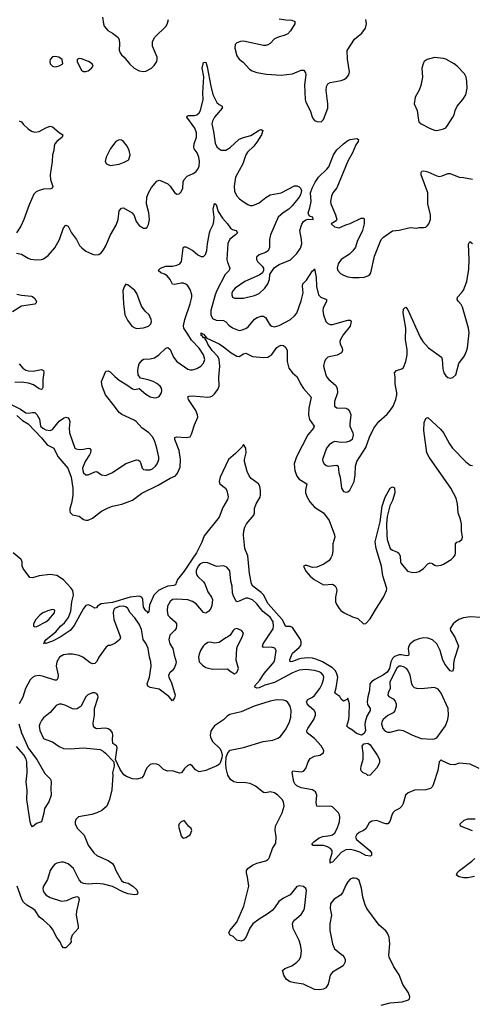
# Model space of a CAD drawing. Header units: inches. Extents: x 1449094 to 1618372, y 389908 to 534307.
# Tile 201 of 256: x 1562615 to 1566689, y 398687 to 407547. Entities that reach past the tile are written whole.
import ezdxf

# ---------------------------------------------------------------- set-up
doc = ezdxf.new("R2010")
doc.units = ezdxf.units.IN
doc.header["$MEASUREMENT"] = 0
doc.layers.add('B5369', color=7, linetype='Continuous')
doc.layers.add('B5460', color=7, linetype='Continuous')

msp = doc.modelspace()

# ---------------------------------------------------------------- linework, layer by layer
at = {"layer": 'B5369', "color": 5}
for points, elevation in [([(1563369.5, 400000), (1563410, 399982), (1563450, 399954.9), (1563466.4, 399930), (1563479.3, 399890), (1563530, 399802), (1563550, 399786), (1563590, 399775.8), (1563634.8, 399750), (1563670, 399716), (1563678.8, 399690), (1563676.3, 399683.7), (1563670, 399675.3), (1563647.1, 399672.9), (1563590, 399681.6), (1563550, 399696.9), (1563450, 399746.9), (1563368.2, 399768.2), (1563310, 399773.3), (1563230, 399767), (1563190, 399774), (1563170, 399784.5), (1563150, 399806.6), (1563100.5, 399910), (1563051.3, 399950), (1563010, 399967.1), (1562990, 399967.1), (1562950, 399957.4), (1562932.5, 399947.5), (1562912.5, 399927.5), (1562890.4, 399890), (1562865.5, 399810), (1562830, 399749), (1562823.7, 399730), (1562825.7, 399710), (1562835.3, 399690), (1562854.4, 399670), (1562890, 399649), (1562990, 399614.9), (1563038.3, 399621.7), (1563090, 399645.5), (1563130, 399657.3), (1563144.7, 399650), (1563150.6, 399630.6), (1563125.2, 399525.2), (1563124.9, 399490), (1563142.8, 399390), (1563140.7, 399370), (1563086, 399310), (1563074.6, 399274.6), (1563077.3, 399250), (1563066, 399230), (1563030, 399196), (1563010, 399194), (1562994.5, 399214.5), (1562980.9, 399250), (1562950, 399287), (1562910, 399363.6), (1562890.5, 399390.5), (1562830, 399445.1), (1562793.3, 399470), (1562754.3, 399530), (1562730, 399549.7), (1562678.9, 399578.9), (1562650, 399607.6), (1562634.5, 399634.5), (1562593.1, 399750)], 560), ([(1565870, 398679.1), (1565950, 398700.4), (1566058, 398710), (1566113.6, 398726.4), (1566122.7, 398737.3), (1566125.6, 398754.4), (1566115.1, 398790), (1566064.8, 398864.8), (1566031, 398951), (1565983.7, 399023.7), (1565942, 399110), (1565938, 399130), (1565947.3, 399230), (1565939.5, 399290), (1565927, 399327), (1565910, 399349), (1565850, 399399), (1565739.1, 399550), (1565723.6, 399583.6), (1565703.5, 399650), (1565691, 399731), (1565670, 399801.2), (1565650, 399818), (1565630, 399823.7), (1565610, 399822), (1565590, 399812.3), (1565568, 399790), (1565550, 399759), (1565521.6, 399690), (1565502, 399670), (1565445.3, 399634.7), (1565426.2, 399613.8), (1565413.4, 399590), (1565410.3, 399550), (1565422.3, 399490), (1565407.2, 399410), (1565405.3, 399350), (1565432, 399232), (1565450, 399186.8), (1565521, 399130), (1565536, 399110), (1565544.7, 399090), (1565544.7, 399070), (1565526.4, 399033.6), (1565430, 398975.3), (1565410.7, 398949.3), (1565392.8, 398867.2), (1565370, 398835.3), (1565350, 398824), (1565310, 398817.2), (1565270, 398821.2), (1565170, 398869.2), (1565090, 398879.3), (1565050, 398889.3), (1565017.2, 398910), (1564994, 398950), (1564983.1, 398983.1), (1564982, 398990), (1565002, 399010), (1565066, 399034), (1565110, 399065.5), (1565131.9, 399088.1), (1565145.9, 399114.1), (1565152.6, 399170), (1565142.5, 399222.5), (1565130, 399261.2), (1565077, 399370), (1565071.8, 399410), (1565078, 399430), (1565092.7, 399447.3), (1565150, 399495.5), (1565170, 399527.3), (1565177.4, 399550), (1565196.3, 399710), (1565189.6, 399729.6), (1565170, 399746.6), (1565130, 399753.6), (1565110, 399746.6), (1565048.9, 399671.1), (1564990, 399641.6), (1564947.9, 399612.1), (1564910, 399555.1), (1564887.8, 399532.2), (1564842.5, 399497.5), (1564770, 399453.6), (1564713, 399410), (1564686.6, 399373.4), (1564650, 399288.7), (1564630, 399264), (1564610, 399254), (1564570, 399264), (1564536.2, 399296.2), (1564509, 399310), (1564497.2, 399330), (1564506, 399350), (1564570, 399426.8), (1564632.8, 399570), (1564677, 399750), (1564666.6, 399830), (1564655.1, 399870), (1564656, 399890), (1564669.7, 399910.3), (1564710, 399940.5), (1564750, 399957.1), (1564830, 399979.1), (1564850, 399990.8), (1564856.6, 400000)], 560), ([(1565460.2, 400000), (1565430, 399966), (1565416.1, 399963.9), (1565410, 399957.2), (1565409.8, 399989.8), (1565412.9, 400000)], 540), ([(1566710, 399835.8), (1566650, 399826.3), (1566613.5, 399826.5), (1566570, 399834.5), (1566546, 399850), (1566552.3, 399870), (1566572.3, 399890), (1566684.9, 399975.1), (1566712.6, 400000)], 540)]:
    msp.add_lwpolyline(points, dxfattribs=dict(at, elevation=elevation))
at = {"layer": 'B5460', "color": 5}
for points, elevation in [([(1563361.8, 407570), (1563369.1, 407510), (1563376, 407490), (1563408.4, 407448.4), (1563450, 407426.4), (1563498.8, 407390), (1563510.8, 407370), (1563514.8, 407330), (1563511.1, 407271.1), (1563518, 407250), (1563531.3, 407230), (1563556, 407210), (1563606.2, 407146.2), (1563646, 407110), (1563690, 407087.3), (1563730, 407080.7), (1563750, 407082.8), (1563802, 407110), (1563825.6, 407134.4), (1563849, 407170), (1563854, 407190), (1563852.7, 407210), (1563811.5, 407310), (1563809.6, 407350), (1563831.2, 407388.8), (1563932.6, 407487.4), (1563944.9, 407515.1), (1563953.3, 407550)], 580), ([(1564950, 407554.9), (1565010, 407544.9), (1565064, 407544), (1565090.6, 407530.6), (1565090.7, 407510), (1565053, 407447), (1565030, 407420.9), (1564995.8, 407404.2), (1564950, 407394), (1564910, 407374), (1564868.6, 407331.4), (1564850, 407319.5), (1564830, 407314), (1564810, 407315.1), (1564630, 407352.2), (1564602, 407350), (1564570, 407339.3), (1564555.9, 407324.1), (1564550.6, 407290), (1564570, 407222), (1564590, 407191.3), (1564626, 407166), (1564682.8, 407102.8), (1564706.9, 407086.9), (1564750.4, 407070.4), (1564836.7, 407056.7), (1564970, 407047), (1565070, 407058.7), (1565150, 407093), (1565172.3, 407092.3), (1565187.7, 407070), (1565190.4, 407050), (1565179.2, 406960.8), (1565183.1, 406830), (1565190, 406806), (1565230.6, 406730), (1565250, 406664.7), (1565270, 406641), (1565290.7, 406630.7), (1565330, 406628), (1565349.3, 406650), (1565387.6, 406750), (1565389.6, 406790), (1565374, 406910), (1565375.1, 406944.9), (1565381.2, 406958.8), (1565389.6, 406970.4), (1565410, 406980.5), (1565510, 406999.1), (1565532, 407008), (1565557.6, 407022.4), (1565577, 407050), (1565582.5, 407077.5), (1565567, 407193), (1565564, 407270), (1565630, 407371), (1565693.8, 407426.2), (1565729, 407470), (1565736, 407510), (1565729.3, 407550)], 580), ([(1562586.6, 405446.6), (1562630, 405437.1), (1562690, 405401.6), (1562713.5, 405393.5), (1562770, 405384.9), (1562810, 405388.5), (1562830, 405395.5), (1562870, 405425.5), (1562930, 405493.4), (1562974.3, 405570), (1563010, 405674.8), (1563030, 405697.3), (1563050.4, 405690.4), (1563082.4, 405630), (1563125.3, 405570), (1563154.7, 405514.7), (1563173.7, 405493.7), (1563210, 405464.9), (1563270, 405436.3), (1563290, 405430.7), (1563326, 405434), (1563349.5, 405450.5), (1563370, 405476), (1563390, 405511), (1563433.6, 405610), (1563482.5, 405697.5), (1563501.1, 405750), (1563511.8, 405828.2), (1563530, 405850.6), (1563550, 405854), (1563627.3, 405810), (1563644.7, 405784.7), (1563663.8, 405730), (1563690, 405694), (1563730, 405671), (1563750, 405671), (1563761.2, 405678.8), (1563774.8, 405705.2), (1563783.7, 405750), (1563778.4, 405810), (1563756.9, 405890), (1563759.7, 405950), (1563775.1, 405990), (1563802.9, 406037.1), (1563850, 406093.4), (1563870, 406102), (1563890, 406097.1), (1563948.8, 406068.8), (1563970.7, 406050), (1564010, 405991), (1564030, 405976), (1564050, 405981), (1564070, 405998), (1564082.7, 406030), (1564087.3, 406087.3), (1564094.7, 406110), (1564122.6, 406137.4), (1564177.7, 406162.3), (1564201.6, 406178.4), (1564219.2, 406200.8), (1564230.6, 406229.4), (1564232.9, 406270), (1564228.8, 406310), (1564212.9, 406350), (1564185.7, 406385.7), (1564182.7, 406402.7), (1564185.3, 406430), (1564205.8, 406490), (1564207.9, 406530), (1564191.7, 406571.7), (1564118.4, 406670), (1564121.3, 406678.7), (1564134, 406686), (1564190, 406685.2), (1564210, 406691.4), (1564229.9, 406710.1), (1564241.2, 406730), (1564266.9, 406830), (1564263.8, 406890), (1564271.4, 407031.4), (1564258.9, 407110), (1564270, 407162), (1564290, 407164.7), (1564303.9, 407123.9), (1564335.2, 406950), (1564353.8, 406873.8), (1564390, 406800.4), (1564410, 406783.7), (1564436.3, 406770), (1564437, 406750), (1564370, 406669.7), (1564350, 406633.6), (1564345.1, 406610), (1564360.3, 406540.3), (1564375.1, 406435.1), (1564390, 406402.4), (1564410, 406383.7), (1564430, 406373.7), (1564470, 406374.3), (1564510, 406395.3), (1564590, 406471.3), (1564630, 406488), (1564695.9, 406504.1), (1564770, 406554), (1564790, 406558), (1564802.8, 406550), (1564790.3, 406510), (1564750, 406444.7), (1564722.8, 406410), (1564665, 406355), (1564650, 406331.6), (1564624.7, 406250), (1564558, 406130), (1564546.7, 406050), (1564550, 406004.7), (1564566, 405966), (1564594.9, 405934.9), (1564627.3, 405910), (1564670, 405884.4), (1564690, 405876.4), (1564710, 405875.8), (1564730, 405879.5), (1564770, 405898), (1564831.7, 405948.3), (1564869.8, 405970.2), (1564970, 405990.3), (1565090, 406050.4), (1565110.5, 406050.5), (1565130, 406042.8), (1565142.8, 406030), (1565150.8, 406010), (1565142, 405970), (1565130.6, 405950), (1565066.6, 405873.4), (1565037.8, 405842.2), (1564986, 405810), (1564941.3, 405770), (1564874, 405610), (1564863.7, 405570), (1564863.1, 405496.9), (1564851.9, 405468.1), (1564828.7, 405451.3), (1564770, 405432), (1564747.7, 405410), (1564747.7, 405390), (1564756.3, 405370), (1564797.3, 405330), (1564810.7, 405310), (1564810.7, 405290), (1564802, 405270), (1564771.5, 405248.5), (1564642.4, 405190), (1564555.5, 405130), (1564536.4, 405110), (1564525.7, 405090), (1564523.1, 405070), (1564530.4, 405050.4), (1564550, 405040.4), (1564630, 405042.6), (1564730, 405063.6), (1564770, 405083.7), (1564822, 405130), (1564849.5, 405170), (1564862.9, 405210), (1564867.3, 405252.7), (1564875.1, 405270), (1564910, 405316), (1564950, 405343), (1565053.9, 405386.1), (1565110, 405443.8), (1565141.3, 405490), (1565153.3, 405530), (1565151.6, 405570), (1565136.3, 405650), (1565154, 405706), (1565168.3, 405731.7), (1565190, 405746), (1565211.1, 405751.1), (1565258, 405750), (1565254, 405770), (1565230, 405775.1), (1565222, 405782), (1565211.5, 405810), (1565227.2, 405852.8), (1565238.7, 405910), (1565233.6, 405990), (1565246.6, 406030), (1565275.2, 406084.8), (1565305.6, 406130), (1565379.5, 406200.5), (1565396.6, 406223.4), (1565440.4, 406330), (1565470, 406375.3), (1565530, 406430.4), (1565570, 406458.4), (1565590, 406468), (1565650, 406478.8), (1565664.7, 406470), (1565660.7, 406450), (1565640.6, 406419.4), (1565610.3, 406350), (1565567.3, 406272.7), (1565470, 406034), (1565432.2, 405987.8), (1565420.3, 405959.7), (1565412.2, 405910), (1565415.3, 405890), (1565457.4, 405790), (1565468.2, 405750), (1565463, 405737), (1565418, 405710), (1565450, 405683.8), (1565490, 405673.4), (1565550, 405700.4), (1565590, 405712.4), (1565690, 405760.5), (1565710, 405761), (1565715.5, 405755.5), (1565715.3, 405710), (1565700.3, 405650), (1565653.4, 405550), (1565638.9, 405501.1), (1565613.5, 405466.5), (1565583, 405437), (1565510, 405389.6), (1565481.1, 405350), (1565472.2, 405310), (1565478.4, 405290), (1565503.2, 405263.2), (1565528.3, 405248.3), (1565570, 405233.1), (1565610, 405226), (1565670, 405225.7), (1565715.3, 405230), (1565750, 405243.1), (1565765.6, 405254.4), (1565776.9, 405270), (1565810, 405418), (1565869.7, 405570.3), (1565890, 405590.8), (1565970, 405647.3), (1566030, 405654), (1566130, 405676.3), (1566190, 405671), (1566210, 405676), (1566250, 405676), (1566270, 405681), (1566286.3, 405693.7), (1566297.2, 405710), (1566312, 405750), (1566312, 405790), (1566289.7, 405890), (1566289.8, 405990), (1566229.7, 406150), (1566227.7, 406172.3), (1566236, 406184), (1566252.5, 406187.5), (1566290, 406178.4), (1566370, 406141.6), (1566390, 406137.1), (1566418.3, 406141.7), (1566470, 406162), (1566490, 406162), (1566570, 406130.5), (1566610, 406128), (1566690, 406113)], 560), ([(1562610, 406636.3), (1562630, 406627.3), (1562645.5, 406605.5), (1562690, 406564.2), (1562722.9, 406542.9), (1562750, 406533.8), (1562790, 406542.2), (1562850, 406573.8), (1562888, 406588), (1562910, 406581.6), (1562970, 406530.6), (1563004.7, 406510), (1562996, 406490), (1562948.2, 406450), (1562932.7, 406430), (1562924.9, 406410), (1562921.6, 406370), (1562910.5, 406330), (1562908.5, 406270), (1562888.8, 406150), (1562893.4, 406110), (1562913.8, 406046.2), (1562908.2, 406031.8), (1562894.4, 406025.6), (1562830, 406021.7), (1562789.1, 406010.9), (1562763.2, 405996.8), (1562743.2, 405976.8), (1562699.1, 405880.9), (1562653.4, 405750), (1562624.6, 405690), (1562587.6, 405630)], 560), ([(1562525.6, 404090), (1562621.3, 404041.3), (1562670, 404010.8), (1562690, 404006.1), (1562730, 404013.2), (1562752.1, 404012.1), (1562770, 403993.4), (1562792.6, 403952.6), (1562803.3, 403890), (1562822.9, 403870), (1562850, 403856.8), (1562890, 403851), (1562910, 403860.2), (1562970, 403933.7), (1563010, 403961.2), (1563030, 403969.1), (1563050, 403964.2), (1563060.8, 403950), (1563065.4, 403930), (1563059.7, 403870), (1563063.2, 403830), (1563112.9, 403692.9), (1563124.3, 403684.3), (1563150, 403678.2), (1563190, 403681.5), (1563232.4, 403692.4), (1563247.3, 403687.3), (1563254, 403674), (1563252.2, 403650), (1563244.2, 403630), (1563203.8, 403570), (1563181.7, 403510), (1563182.6, 403490), (1563190, 403470.8), (1563210, 403452.7), (1563230, 403450.4), (1563290, 403478.9), (1563310, 403481.3), (1563350, 403450.4), (1563390, 403445.7), (1563450, 403471.8), (1563570, 403554.6), (1563665.5, 403585.5), (1563683.4, 403583.4), (1563695.6, 403575.6), (1563703.8, 403563.8), (1563718.8, 403510), (1563730, 403500.7), (1563750, 403495.5), (1563790, 403497.6), (1563810, 403506), (1563838, 403530), (1563852.2, 403550), (1563866.6, 403590), (1563868, 403610), (1563849.7, 403690), (1563831, 403750), (1563812.4, 403790), (1563778.9, 403830), (1563713.2, 403873.2), (1563663, 403930), (1563644.6, 403944.6), (1563533.8, 403993.8), (1563510, 404011.3), (1563468.6, 404070), (1563387.6, 404170), (1563357.4, 404250), (1563351.5, 404290), (1563390, 404382.8), (1563410, 404388), (1563430, 404377.1), (1563470, 404335.5), (1563510, 404303), (1563580.9, 404260.9), (1563630, 404224.9), (1563650, 404219.1), (1563690, 404227.7), (1563750, 404178.4), (1563790, 404152.7), (1563830, 404144.4), (1563850, 404146), (1563870, 404157.3), (1563891.5, 404190), (1563894.7, 404210), (1563891.3, 404230), (1563878.4, 404250), (1563850, 404274), (1563816, 404290), (1563770, 404306.3), (1563702.5, 404322.5), (1563681.3, 404350), (1563678, 404390), (1563684.2, 404430), (1563691.2, 404450), (1563716.1, 404483.9), (1563730, 404493.4), (1563790, 404494), (1563830, 404505.3), (1563867.8, 404532.2), (1563930, 404591.8), (1563950, 404595.8), (1563970, 404579.1), (1564000.3, 404510), (1564030, 404470.4), (1564130, 404402.6), (1564150, 404396), (1564170, 404397.4), (1564210, 404408.9), (1564244.2, 404430), (1564270, 404457.1), (1564281.5, 404490), (1564270, 404531.2), (1564229.8, 404590), (1564161.7, 404661.7), (1564130, 404717.2), (1564091.8, 404770), (1564090.7, 404790.7), (1564100.5, 404850), (1564149, 404990), (1564163.7, 405050), (1564165.5, 405070), (1564150, 405119.5), (1564130, 405151.5), (1564110, 405167.8), (1564090, 405175.1), (1564070, 405176.4), (1564010, 405164.2), (1563990, 405167), (1563968.5, 405210), (1563942.3, 405242.3), (1563918.5, 405258.5), (1563885.2, 405270), (1563861.2, 405290), (1563884, 405310), (1563930, 405330.3), (1563990, 405329.1), (1564030, 405337.8), (1564056.2, 405350), (1564071.2, 405370), (1564086.6, 405490), (1564090, 405499.1), (1564097.6, 405502.4), (1564110, 405504.2), (1564130, 405495.5), (1564172.4, 405470), (1564219.3, 405430), (1564250, 405415.3), (1564270, 405416.4), (1564286.5, 405433.5), (1564299.8, 405470), (1564304.7, 405530), (1564322.9, 405630), (1564328.4, 405650), (1564356.4, 405703.6), (1564363.2, 405730), (1564366, 405770), (1564356.8, 405843.2), (1564370, 405894.4), (1564384.4, 405884.4), (1564402.1, 405822.1), (1564439.9, 405759.9), (1564486, 405710), (1564511.8, 405671.8), (1564530, 405660.3), (1564564, 405650), (1564575.3, 405630), (1564558, 405610), (1564507.1, 405572.9), (1564487.7, 405532.3), (1564478.5, 405390), (1564484.3, 405364.3), (1564507.8, 405310), (1564501.1, 405290), (1564466, 405254), (1564390.1, 405110), (1564373.6, 405070), (1564334.5, 404930), (1564335, 404890), (1564350, 404858.7), (1564383.8, 404843.8), (1564450, 404841.3), (1564470, 404828.9), (1564497.7, 404797.7), (1564530, 404772.8), (1564590, 404751.6), (1564610, 404752.9), (1564650, 404768), (1564673.9, 404786.1), (1564730, 404853.1), (1564752.2, 404867.8), (1564790, 404880.3), (1564810, 404880.3), (1564827.5, 404867.5), (1564856.7, 404816.7), (1564870, 404799.3), (1564884, 404790), (1564910, 404783.2), (1564950, 404795.2), (1565051.6, 404850), (1565090, 404882.3), (1565110, 404906.7), (1565150, 405017), (1565166.9, 405090), (1565159.3, 405150), (1565162.6, 405170), (1565196.1, 405203.9), (1565250, 405287), (1565264.7, 405295.3), (1565270, 405306), (1565284.4, 405230), (1565287.5, 405147.5), (1565303.7, 405070), (1565324.2, 405050), (1565377.6, 405030), (1565377.3, 405010), (1565346.3, 404953.7), (1565342.3, 404930), (1565348.5, 404890), (1565370, 404830.5), (1565390, 404812.2), (1565410, 404804.2), (1565430, 404804.9), (1565570, 404843.8), (1565590, 404842.8), (1565599.1, 404830), (1565588.4, 404790), (1565527.6, 404710), (1565503.1, 404670), (1565496.5, 404650), (1565498.7, 404630), (1565518.3, 404590), (1565520.3, 404570), (1565511.7, 404550), (1565471.6, 404528.4), (1565388, 404510), (1565370, 404492), (1565358, 404470), (1565350.3, 404430), (1565370.3, 404350.3), (1565379.3, 404330), (1565396.4, 404310), (1565457.7, 404257.7), (1565471.4, 404230), (1565474.6, 404190), (1565448.8, 404110), (1565447.7, 404070), (1565470, 404053.4), (1565550, 404050.4), (1565570, 404042.4), (1565584.4, 404024.4), (1565594.6, 403990), (1565586, 403910), (1565588, 403890), (1565613.4, 403830), (1565617.3, 403810), (1565606.8, 403770), (1565586.4, 403753.6), (1565555.1, 403744.9), (1565510, 403743), (1565450, 403751.2), (1565430, 403743.5), (1565400, 403720), (1565376, 403690), (1565339.3, 403590), (1565343, 403570), (1565354.9, 403550), (1565374.9, 403534.9), (1565390.3, 403530.3), (1565470, 403537.6), (1565480.5, 403530), (1565488.7, 403470), (1565499.5, 403430), (1565510.6, 403330), (1565530, 403302.8), (1565550, 403294), (1565570, 403297.3), (1565587.5, 403312.5), (1565625.1, 403390), (1565635.1, 403450), (1565638.4, 403530), (1565649.5, 403570), (1565730, 403696), (1565764, 403790), (1565802.7, 403870), (1565847.6, 403932.4), (1565922.7, 403997.3), (1565949.7, 404030), (1565975.1, 404070), (1565999.7, 404130), (1566009.7, 404170), (1566009.7, 404190), (1565994.7, 404270), (1565994.7, 404330), (1565988, 404370), (1566006, 404390), (1566054.3, 404405.7), (1566070, 404417.3), (1566090, 404471), (1566102.5, 404530), (1566102.3, 404577.7), (1566086.9, 404670), (1566089.2, 404770), (1566065.8, 404910), (1566070, 404941), (1566083.6, 404956.4), (1566090, 404960.7), (1566110, 404937.3), (1566220.3, 404690), (1566244.2, 404650), (1566294.1, 404594.1), (1566410.4, 404510.4), (1566418, 404490), (1566424.1, 404404.1), (1566434, 404370), (1566450, 404341), (1566470, 404326.8), (1566490, 404320.7), (1566513.8, 404326.2), (1566539.3, 404350), (1566566.6, 404453.4), (1566618, 404522), (1566636.2, 404563.8), (1566645.6, 404594.4), (1566658.9, 404701.1), (1566660.3, 404730), (1566654.6, 404770), (1566601.5, 404961.5), (1566590, 404985.6), (1566565.6, 405010), (1566553.3, 405030), (1566555.1, 405050), (1566592.2, 405087.8), (1566610, 405112.7), (1566639.4, 405190), (1566656.9, 405303.1), (1566661.8, 405390), (1566653.2, 405526.8), (1566668, 405550), (1566690, 405534)], 540), ([(1562590, 405076.9), (1562630, 405068), (1562720.2, 405060.2), (1562730, 405056.5), (1562750, 405037), (1562766.7, 405010), (1562762, 404998), (1562751.5, 404988.5), (1562630, 404969.8), (1562550, 404918)], 540), ([(1562590, 403985.9), (1562639.6, 403939.6), (1562690.2, 403910), (1562810, 403783), (1562861.6, 403721.6), (1562921.3, 403690), (1562957.9, 403617.9), (1563048.6, 403510), (1563078.2, 403430), (1563094.3, 403330), (1563094, 403266), (1563082.2, 403197.8), (1563065.1, 403150), (1563065.4, 403125.4), (1563070, 403112.7), (1563090, 403090.4), (1563150, 403080.5), (1563190.4, 403050.4), (1563210, 403042.4), (1563230, 403043.1), (1563270, 403061.3), (1563350, 403123.7), (1563410, 403155.3), (1563450, 403168.9), (1563533.9, 403186.1), (1563630, 403222.6), (1563714.5, 403285.5), (1563863, 403357), (1563970, 403422.4), (1564016.1, 403443.9), (1564034.3, 403465.7), (1564061, 403519), (1564062.5, 403590), (1564049.9, 403670), (1564011.3, 403770), (1564012.1, 403787.9), (1564027.3, 403792.7), (1564112.8, 403787.2), (1564150, 403794.8), (1564163, 403817), (1564190, 403901), (1564218.7, 403970), (1564216.3, 403990), (1564201, 404030), (1564134.3, 404130), (1564127.3, 404152.7), (1564141, 404159), (1564170, 404162), (1564308.2, 404151.8), (1564330, 404153.7), (1564350, 404162.4), (1564370, 404179.3), (1564399.3, 404220.7), (1564409.7, 404250), (1564406.3, 404330), (1564417.7, 404430), (1564409.9, 404490), (1564397.5, 404517.5), (1564348.9, 404570), (1564310, 404626.2), (1564298, 404658), (1564284.7, 404675.3), (1564284.7, 404684.7), (1564270, 404685.1), (1564260.2, 404700.2), (1564250, 404706), (1564249.7, 404730.3), (1564259.8, 404719.8), (1564270, 404717.1), (1564300.4, 404680.4), (1564410, 404628.9), (1564450, 404603.9), (1564519.5, 404550), (1564570, 404519.6), (1564590, 404516), (1564630, 404540.3), (1564650, 404547), (1564710, 404517.3), (1564810, 404507.6), (1564850, 404510.2), (1564884.4, 404535.6), (1564930, 404595.9), (1564946.4, 404610), (1564970, 404617.6), (1564990, 404614.6), (1565010, 404597.1), (1565023.2, 404570), (1565023, 404470), (1565038.4, 404410), (1565069.5, 404369.5), (1565113.2, 404333.2), (1565143, 404270), (1565169.2, 404229.2), (1565237.8, 404150), (1565218.7, 404050), (1565215.8, 403990), (1565225, 403950), (1565266.3, 403890), (1565259.6, 403870), (1565207.2, 403810), (1565106.2, 403613.8), (1565086.2, 403550), (1565090.5, 403490), (1565110, 403439.3), (1565130, 403411.5), (1565200.3, 403370), (1565186.4, 403313.6), (1565188.6, 403290), (1565202, 403250), (1565225.1, 403210), (1565270, 403160.4), (1565350, 403110.9), (1565401.1, 403041.1), (1565448.5, 402911.5), (1565452.2, 402890), (1565434.8, 402830), (1565432.9, 402770), (1565426.4, 402730), (1565416.7, 402703.3), (1565399.5, 402680.5), (1565352.4, 402647.6), (1565290, 402621.1), (1565250, 402618), (1565190, 402639.4), (1565170.5, 402629.5), (1565190, 402586), (1565230, 402540.2), (1565265.7, 402510), (1565350, 402462.4), (1565430, 402466.9), (1565453.9, 402453.9), (1565467.9, 402430), (1565469.2, 402410), (1565456.1, 402350), (1565458.8, 402310), (1565470, 402280.4), (1565489.1, 402250), (1565506.7, 402230), (1565536.5, 402210), (1565610, 402172.4), (1565658.7, 402158.7), (1565710, 402110.4), (1565730, 402114.3), (1565770, 402154.4), (1565826.9, 402253.1), (1565891, 402350), (1565917, 402410), (1565919.4, 402430), (1565883.3, 402543.3), (1565872.6, 402630), (1565822.3, 402790), (1565814.5, 402850), (1565858.4, 403030), (1565877.2, 403170), (1565904, 403250), (1565950, 403332), (1565970, 403342), (1565990, 403334), (1565990.7, 403290.7), (1565970, 403222), (1565947.9, 403172.1), (1565923.8, 403076.2), (1565918, 403010), (1565918.5, 402910), (1565923.2, 402870), (1565949.4, 402789.4), (1565970, 402773.1), (1566016.7, 402756.7), (1566028.1, 402748.1), (1566039.1, 402719.1), (1566042.8, 402670), (1566050, 402653.4), (1566105.3, 402585.3), (1566152.2, 402572.2), (1566190, 402575.8), (1566210, 402582.7), (1566250, 402609.5), (1566290, 402649.4), (1566310, 402658.5), (1566330, 402653.8), (1566350, 402640.1), (1566370, 402633.3), (1566410, 402637.2), (1566430, 402647.3), (1566498, 402690), (1566521, 402710), (1566533.6, 402730), (1566538, 402750), (1566537.7, 402830), (1566550, 402845.3), (1566570, 402851.8), (1566595.8, 402870), (1566601.1, 402890), (1566592.8, 402950), (1566590.6, 403010), (1566582.5, 403050), (1566561.8, 403110), (1566555.6, 403190), (1566542.3, 403242.3), (1566495.7, 403330), (1566299.6, 403610), (1566279.5, 403650), (1566251.5, 403850), (1566256.6, 403923.4), (1566270, 403958), (1566290, 403966), (1566402.3, 403862.3), (1566430, 403830.8), (1566483.1, 403730), (1566510, 403692.7), (1566630, 403567.3), (1566670, 403538.8), (1566690, 403536)], 520), ([(1562610, 404450.4), (1562642, 404410), (1562670, 404392.8), (1562693.5, 404386.5), (1562735.8, 404384.2), (1562810, 404398), (1562830, 404390.8), (1562832.1, 404372.1), (1562822, 404310), (1562822.4, 404237.6), (1562816, 404224), (1562810, 404220.7), (1562790, 404225.1), (1562739.9, 404259.9), (1562695.5, 404275.5), (1562630, 404285.5), (1562570, 404281.1)], 540), ([(1566770, 402166.9), (1566670, 402173.9), (1566610, 402163.3), (1566567.7, 402150), (1566536.6, 402130), (1566516.1, 402110), (1566491.1, 402070), (1566491.3, 402050), (1566530.2, 401990), (1566563.6, 401910), (1566525.2, 401790), (1566518.4, 401750), (1566520.3, 401710), (1566510, 401682), (1566490, 401688.2), (1566444.3, 401744.3), (1566424.6, 401784.6), (1566399.9, 401870), (1566369.9, 401929.9), (1566330, 401967), (1566290, 401982.8), (1566250, 401984), (1566210, 401976), (1566170, 401959.7), (1566130, 401930.4), (1566117.6, 401910), (1566112.8, 401890), (1566117.7, 401842.3), (1566114.2, 401825.8), (1566096.3, 401823.7), (1566051.6, 401831.6), (1566030, 401830.7), (1565990, 401816.2), (1565970, 401799.7), (1565955.8, 401770), (1565943.9, 401710), (1565922.9, 401677.1), (1565890, 401651.4), (1565811.6, 401610), (1565782.5, 401590), (1565766.6, 401570), (1565763.4, 401510), (1565747.5, 401452.5), (1565742.4, 401410), (1565746.3, 401386.3), (1565770.2, 401350), (1565768.8, 401330), (1565740.1, 401279.9), (1565723.6, 401230), (1565721.3, 401201.3), (1565727.3, 401150), (1565714.9, 401125.1), (1565690.1, 401109.9), (1565645.1, 401125.1), (1565610, 401154), (1565573.6, 401173.6), (1565561, 401190), (1565577.3, 401250), (1565580.7, 401290), (1565583.1, 401390), (1565570, 401442), (1565561, 401430), (1565530, 401414.5), (1565510, 401432.3), (1565497.1, 401457.1), (1565460.2, 401480.2), (1565452.1, 401490), (1565463.8, 401536.2), (1565477.3, 401630), (1565467.1, 401670), (1565454.7, 401690), (1565430, 401714.3), (1565339.1, 401770), (1565290, 401791.2), (1565250, 401800.9), (1565210, 401805.8), (1565150, 401799.3), (1565125.8, 401794.2), (1565070, 401771.6), (1565049.1, 401769.1), (1565046.7, 401790), (1565070, 401846.2), (1565130, 401898), (1565144.2, 401915.8), (1565149.9, 401930), (1565149.4, 401950), (1565142.7, 401970), (1565070, 402077.2), (1565050, 402086), (1565010, 402085.7), (1564978.2, 402150), (1564850.2, 402290.2), (1564810, 402371.2), (1564790, 402392.2), (1564714.6, 402450), (1564702.5, 402470), (1564683.2, 402563.2), (1564670, 402722.9), (1564641.5, 402790), (1564629.5, 402910), (1564631.1, 402948.9), (1564640.5, 402979.5), (1564656.6, 403010), (1564722.7, 403090), (1564728, 403110), (1564727.2, 403150), (1564743.1, 403190), (1564778.4, 403250), (1564783.5, 403270), (1564784, 403310), (1564776, 403350), (1564763.4, 403370), (1564699, 403419), (1564681.7, 403441.7), (1564662.9, 403482.9), (1564639.4, 403570), (1564639.1, 403590), (1564652.7, 403650), (1564651.6, 403690), (1564630, 403724), (1564616.3, 403703.7), (1564557.9, 403642.1), (1564495.5, 403590), (1564420.7, 403430), (1564410.9, 403390), (1564416.5, 403370), (1564466.3, 403330), (1564480.8, 403310), (1564492.1, 403252.1), (1564486.9, 403230), (1564443.9, 403156.1), (1564409.5, 403070), (1564276.3, 402903.7), (1564254, 402846), (1564207.5, 402750), (1564166.1, 402693.9), (1564095.9, 402584.1), (1564036.4, 402510), (1564017.9, 402462.1), (1564003.9, 402456.1), (1563950, 402449.6), (1563908, 402432), (1563864.8, 402410), (1563823.4, 402370), (1563782.6, 402277.4), (1563778, 402222), (1563772.8, 402207.2), (1563762, 402222), (1563750, 402228.2), (1563730, 402260.4), (1563724.9, 402330), (1563715.8, 402350), (1563690, 402359), (1563610, 402351.2), (1563450, 402303.2), (1563348.2, 402291.8), (1563315.8, 402270), (1563306.4, 402253.6), (1563290, 402250.9), (1563250, 402276), (1563230, 402281.6), (1563210, 402276.4), (1563188.1, 402250), (1563104, 402096), (1563070.2, 402049.8), (1562980.5, 401990), (1562910, 401953.5), (1562850, 401935.1), (1562841, 401939), (1562829.6, 401929.6), (1562839.3, 401940.7), (1562837, 401950), (1562854.7, 401970), (1562939.8, 402040.2), (1562981.8, 402090), (1563019.5, 402120.5), (1563053.7, 402166.3), (1563076, 402224), (1563083.9, 402310), (1563099, 402370), (1563094.4, 402410), (1563076.1, 402436.1), (1563010, 402506), (1562950, 402546), (1562890, 402554.5), (1562790, 402543.7), (1562730, 402526), (1562707.3, 402527.3), (1562645.2, 402610), (1562637.2, 402630), (1562637.2, 402670), (1562629.2, 402690), (1562555.1, 402750)], 520), ([(1565412.9, 400000), (1565427.8, 400050), (1565427.3, 400070), (1565412.9, 400090), (1565385.1, 400105.1), (1565350, 400116.3), (1565257.5, 400117.5), (1565245.6, 400130), (1565263, 400150), (1565310, 400185.5), (1565342.3, 400197.7), (1565410, 400205.6), (1565430, 400213.1), (1565451.1, 400228.9), (1565473.9, 400270), (1565493, 400330), (1565497.8, 400370), (1565493, 400393), (1565483.5, 400410), (1565450, 400446), (1565430, 400462.9), (1565411.2, 400471.2), (1565310, 400466), (1565289.6, 400469.6), (1565283.8, 400503.8), (1565288.4, 400570), (1565277.8, 400597.8), (1565250, 400617.2), (1565150, 400634.9), (1565110, 400652.8), (1565092.8, 400670), (1565083.1, 400690), (1565067.6, 400772.4), (1565073.2, 400786.8), (1565150, 400778), (1565170, 400784.9), (1565189.7, 400810), (1565211.1, 400870), (1565230, 400899.5), (1565270, 400921.1), (1565315.3, 400930), (1565349.2, 400950), (1565352.3, 400970), (1565330, 401012.3), (1565270, 401077.6), (1565201.3, 401130), (1565199.1, 401150), (1565207.6, 401170), (1565261.5, 401250), (1565278.3, 401290), (1565277.4, 401310), (1565266.9, 401330), (1565219.8, 401370), (1565204, 401390), (1565197.8, 401410), (1565209.9, 401430.1), (1565250, 401450.2), (1565270, 401466.5), (1565316.4, 401530), (1565337.2, 401570), (1565349.7, 401609.7), (1565351.9, 401630), (1565346.6, 401650), (1565328.9, 401668.9), (1565310, 401679.3), (1565269.9, 401689.9), (1565190, 401700.5), (1565130, 401693.1), (1565069.1, 401670), (1564910, 401583), (1564822.5, 401557.5), (1564770, 401535.3), (1564750, 401531.6), (1564737.6, 401537.6), (1564729.6, 401550), (1564775.3, 401604.7), (1564816, 401664), (1564891.8, 401750), (1564905.8, 401770), (1564912.4, 401790), (1564922.4, 401870), (1564912.1, 401892.1), (1564881.8, 401901.8), (1564810, 401898.7), (1564799.7, 401910), (1564807, 401930), (1564895.6, 402064.4), (1564900.9, 402090), (1564895.2, 402130), (1564870.6, 402170), (1564803, 402223), (1564750, 402290.9), (1564710, 402327.7), (1564670, 402342), (1564650, 402341), (1564590, 402313.3), (1564570, 402309.7), (1564559.8, 402319.8), (1564539.8, 402359.8), (1564530.9, 402390), (1564528.4, 402448.4), (1564515.8, 402495.8), (1564506.2, 402586.2), (1564480.7, 402620.7), (1564450, 402633), (1564387.7, 402627.7), (1564310, 402658.5), (1564270, 402661.7), (1564239.3, 402650), (1564220.3, 402630), (1564204.4, 402590), (1564204.4, 402570), (1564208.9, 402550), (1564217.8, 402537.8), (1564269.3, 402489.3), (1564282.8, 402470), (1564310, 402399.1), (1564342.6, 402350), (1564350.3, 402330), (1564343.7, 402276.3), (1564334.3, 402250), (1564316.6, 402223.4), (1564290, 402206.3), (1564270, 402213.7), (1564202.7, 402290), (1564170, 402312.4), (1564130, 402325.3), (1564026.1, 402333.9), (1563990.8, 402330), (1563968.6, 402311.4), (1563944.8, 402270), (1563941.7, 402230), (1563949.1, 402190), (1563965.7, 402170), (1564015.6, 402130), (1564025.8, 402110), (1564028, 402090), (1564022.4, 402070), (1564010, 402051.3), (1563967, 402010), (1563957.8, 401970), (1563968, 401930), (1563994, 401890), (1564005, 401830), (1564022.1, 401770), (1564021.2, 401750), (1564010, 401718), (1563990, 401691.5), (1563966, 401670), (1563954.8, 401650), (1563958, 401630), (1563980.2, 401580.2), (1564014.8, 401470), (1564010, 401446), (1563990, 401418), (1563958, 401458), (1563870, 401523.5), (1563790, 401537.2), (1563767.9, 401550), (1563763.5, 401570), (1563782.9, 401630), (1563797.3, 401730), (1563794.3, 401770), (1563783.1, 401810), (1563770.7, 401890), (1563752.8, 401930), (1563726, 401970), (1563710, 402061.2), (1563690, 402107.3), (1563650, 402164.2), (1563609.8, 402209.8), (1563587.8, 402250), (1563570, 402265.1), (1563550.5, 402270.5), (1563510, 402268.1), (1563469.2, 402250), (1563459.7, 402230), (1563457.2, 402210), (1563461.2, 402150), (1563521.7, 401990), (1563515.8, 401970), (1563470, 401934.5), (1563430, 401915.6), (1563410, 401914.5), (1563390, 401899.3), (1563328, 401810), (1563308.4, 401771.6), (1563290, 401753.2), (1563270, 401752.3), (1563250, 401760.7), (1563183.6, 401810), (1563150, 401827.1), (1563090, 401836.9), (1563050, 401837.7), (1563010, 401830.9), (1562974, 401810), (1562948.9, 401770), (1562944.4, 401730), (1562961.2, 401650), (1562958.9, 401621.1), (1562950, 401604.7), (1562930, 401602.8), (1562830, 401637.8), (1562790, 401645.1), (1562750, 401639.7), (1562730, 401628), (1562710, 401605.6), (1562666.2, 401530), (1562642.3, 401450), (1562610.2, 401389.8)], 540), ([(1564856.6, 400000), (1564863.7, 400010), (1564889.5, 400090), (1564921.5, 400138.5), (1564924.8, 400195.2), (1564914.5, 400254.5), (1564918.9, 400290), (1564977.4, 400410), (1564995.8, 400470), (1564988.3, 400508.3), (1564976.2, 400530), (1564938.4, 400570), (1564910, 400589.6), (1564870, 400599.5), (1564830, 400589.3), (1564810, 400593.2), (1564737.2, 400650), (1564690, 400674), (1564650, 400680.7), (1564570, 400682.9), (1564544, 400690), (1564513.2, 400710), (1564489.6, 400749.6), (1564474, 400810), (1564469.1, 400850.9), (1564472.7, 400910), (1564489.5, 400950.5), (1564510, 400974.8), (1564630, 400998.3), (1564806.9, 401053.1), (1564895, 401065), (1564939.2, 401080.8), (1564962.9, 401097.1), (1565013.1, 401166.9), (1565042.8, 401230), (1565055.8, 401270), (1565058.7, 401330), (1565048.8, 401368.8), (1565030, 401402.9), (1565010, 401418.9), (1564990, 401425.4), (1564930, 401426.6), (1564870, 401415), (1564724.9, 401370), (1564610, 401318.5), (1564505.7, 401294.3), (1564481.2, 401278.8), (1564450, 401247.3), (1564370, 401193.3), (1564350.2, 401169.8), (1564336.4, 401143.6), (1564328.9, 401110), (1564331.7, 401090), (1564351.3, 401051.3), (1564416.3, 400990), (1564428.5, 400968.5), (1564437.3, 400930), (1564435.3, 400904.7), (1564419.9, 400860.1), (1564412.7, 400847.3), (1564388.3, 400831.7), (1564290, 400791.6), (1564230, 400779.5), (1564196.3, 400796.3), (1564170, 400829), (1564150, 400844), (1564130, 400835.3), (1564098, 400810), (1564070.6, 400769.4), (1564053.7, 400766.3), (1563990, 400788), (1563950, 400785.6), (1563930, 400789.6), (1563910, 400800.9), (1563870, 400837.6), (1563850, 400847.3), (1563810, 400851.6), (1563790, 400844.5), (1563762.5, 400817.5), (1563746.7, 400790), (1563731.8, 400748.2), (1563713.7, 400726.3), (1563670, 400714.5), (1563630, 400717), (1563575.9, 400735.9), (1563551.9, 400751.9), (1563518.6, 400798.6), (1563478, 400890), (1563493.8, 400993.8), (1563488, 401010), (1563452.9, 401032.9), (1563449.4, 401069.4), (1563454, 401110), (1563449.5, 401130), (1563435.1, 401150), (1563410, 401167.3), (1563391.5, 401171.5), (1563305.4, 401165.4), (1563290, 401174), (1563279.3, 401190), (1563277.5, 401217.5), (1563287.8, 401290), (1563289.6, 401350.4), (1563322, 401450), (1563318, 401470), (1563310, 401481.2), (1563290, 401489.4), (1563270, 401489.4), (1563229.1, 401470.9), (1563208.7, 401450), (1563169.2, 401370.8), (1563132.8, 401347.2), (1563110, 401343.5), (1563090, 401346.6), (1563030, 401376), (1562990, 401386.9), (1562970, 401388), (1562943, 401377), (1562890, 401311.6), (1562830, 401265.1), (1562810, 401239.5), (1562795.6, 401210), (1562790.3, 401189.7), (1562795.3, 401150), (1562830, 401080.4), (1562850, 401068.9), (1562910.8, 401050), (1562970, 401006), (1563010, 400988.7), (1563070, 400986.3), (1563190, 400994), (1563339, 400979), (1563365.5, 400965.5), (1563387.5, 400947.5), (1563462, 400870), (1563464.7, 400830), (1563451, 400770), (1563454.8, 400750), (1563443.4, 400616.6), (1563424.9, 400530), (1563399.3, 400470), (1563353.4, 400430), (1563310.8, 400410), (1563264.1, 400395.9), (1563145.2, 400374.8), (1563119.3, 400350), (1563113.8, 400330), (1563115.2, 400310), (1563132.4, 400272.4), (1563196.3, 400210), (1563230, 400119.1), (1563283.1, 400050), (1563310, 400026.4), (1563369.5, 400000)], 560), ([(1562607.5, 401210), (1562630.2, 401129.8), (1562695.7, 400990), (1562770.2, 400890), (1562842.6, 400762.6), (1562893.8, 400713.8), (1562898, 400690), (1562894.4, 400630), (1562899.3, 400570), (1562876.9, 400510), (1562837.6, 400450), (1562832.3, 400407.7), (1562811, 400330), (1562766.6, 400313.4), (1562730, 400284), (1562719.3, 400299.3), (1562710, 400328), (1562680.8, 400530), (1562681.2, 400610), (1562674, 400690), (1562683.8, 400770), (1562680.2, 400870), (1562672.8, 400892.8), (1562651.3, 400931.3), (1562587.2, 401007.2)], 540), ([(1566750, 400809.6), (1566670, 400849.4), (1566570, 400856.2), (1566530, 400842), (1566490, 400843.7), (1566418, 400878), (1566410, 400886), (1566392, 400868), (1566378, 400790), (1566340.4, 400670), (1566330, 400646), (1566314, 400630), (1566270, 400618), (1566170, 400613), (1566110.2, 400589.8), (1566088.7, 400570), (1566067.3, 400492.7), (1566054.9, 400470), (1566032.1, 400447.9), (1565992.8, 400427.2), (1565974.9, 400410), (1565964.2, 400390), (1565946.7, 400333.3), (1565930, 400311.8), (1565910, 400311.2), (1565890, 400316.9), (1565830, 400340.5), (1565785.7, 400334.3), (1565761.1, 400318.9), (1565730, 400266), (1565710, 400251.1), (1565670, 400234.3), (1565650, 400215.6), (1565639, 400190), (1565646.5, 400170), (1565768, 400070), (1565781.6, 400050), (1565782, 400030), (1565776.7, 400023.3), (1565770, 400019.5), (1565730, 400026.6), (1565676.9, 400056.9), (1565632, 400072), (1565590, 400078.8), (1565550, 400078.3), (1565507.1, 400052.9), (1565460.2, 400000)], 540), ([(1566690, 400248.3), (1566582, 400290), (1566579, 400310), (1566616.6, 400343.4), (1566650, 400354.9), (1566714.7, 400354.7)], 540)]:
    msp.add_lwpolyline(points, dxfattribs=dict(at, elevation=elevation))
for points, elevation in [([(1562930, 407216), (1562910, 407212.7), (1562890, 407188), (1562885.5, 407170), (1562888.2, 407150), (1562910, 407128.2), (1562930, 407123.8), (1562950, 407126), (1562969.4, 407130.6), (1563002, 407150), (1562998, 407190), (1562966, 407210)], 580), ([(1563150, 407197.2), (1563132, 407190), (1563131, 407170), (1563170, 407091), (1563190, 407080.7), (1563210, 407080.7), (1563230, 407087.7), (1563262, 407110), (1563275.3, 407130), (1563268.7, 407150), (1563235.3, 407170), (1563170, 407196)], 580), ([(1566350, 407206), (1566282, 407190), (1566256, 407170), (1566250, 407158), (1566234, 407110), (1566239.3, 407030), (1566225.1, 406954.9), (1566210, 406914), (1566175.5, 406850), (1566166.4, 406790), (1566192.4, 406730), (1566203.4, 406643.4), (1566208.8, 406628.8), (1566227.3, 406610), (1566310, 406568), (1566350, 406553.4), (1566370.7, 406550.7), (1566430, 406564), (1566450, 406574.8), (1566465.8, 406594.2), (1566514.5, 406670), (1566524.5, 406690), (1566534.5, 406730), (1566554, 406770), (1566603.7, 406830), (1566629.5, 406870), (1566643, 406930), (1566640.5, 406990), (1566633.3, 407030), (1566618.2, 407058.2), (1566552, 407130), (1566526, 407150), (1566450, 407191.8), (1566430, 407198.4)], 580), ([(1563510, 406465.2), (1563481, 406450), (1563432.8, 406387.2), (1563393, 406310), (1563384.9, 406270), (1563396, 406250), (1563430, 406234.8), (1563510, 406248.2), (1563555.9, 406264.1), (1563590, 406282.8), (1563597.2, 406290), (1563609.2, 406330), (1563601.2, 406370), (1563581.2, 406410), (1563548.7, 406450), (1563530, 406464)], 580), ([(1563570, 405168), (1563558, 405150), (1563544.7, 405110), (1563550.8, 404990), (1563562, 404890), (1563584.1, 404844.1), (1563624.9, 404790), (1563650, 404773.4), (1563670, 404767.7), (1563730, 404774), (1563775.3, 404790), (1563795.3, 404810), (1563802, 404830), (1563799, 404850), (1563781.2, 404890), (1563744.9, 404924.9), (1563711.8, 404970), (1563670, 405082), (1563650, 405108.7), (1563590, 405158)], 560), ([(1562910, 402239.6), (1562876, 402230), (1562822, 402210), (1562797.1, 402190), (1562760.4, 402150), (1562738, 402110), (1562738, 402090), (1562750, 402084), (1562770, 402088.2), (1562850, 402128.9), (1562876.3, 402150), (1562927, 402210), (1562930, 402233.2)], 540), ([(1564570, 402069.6), (1564550, 402062.4), (1564536.4, 402050), (1564510, 402009.3), (1564490, 401993.2), (1564470, 401985.2), (1564410, 401942), (1564370, 401938.3), (1564330, 401946), (1564310, 401941.6), (1564278.6, 401921.4), (1564266.4, 401910), (1564242.6, 401870), (1564230, 401839), (1564224.6, 401810), (1564230.4, 401770), (1564259.2, 401739.2), (1564290, 401718), (1564350, 401703.8), (1564486.8, 401706.8), (1564510, 401684.7), (1564550, 401661), (1564570, 401672), (1564584, 401710), (1564563.6, 401783.6), (1564571, 401889), (1564576.3, 401910), (1564618.4, 401990), (1564629.3, 402030), (1564611.4, 402051.4)], 560), ([(1566050, 401730.5), (1566030, 401729.8), (1566008.4, 401711.6), (1565947.3, 401590), (1565950.3, 401530), (1565932.4, 401490), (1565928.4, 401470), (1565937.7, 401457.7), (1565975.5, 401435.5), (1565995.2, 401415.2), (1566004.2, 401390), (1566002.9, 401370), (1565991.6, 401328.4), (1565976.5, 401310), (1565930, 401286.6), (1565887.2, 401250), (1565875.3, 401230), (1565872, 401210), (1565883.1, 401170), (1565905.3, 401145.3), (1565930, 401136.9), (1565950, 401136.9), (1566030, 401156.5), (1566066, 401150), (1566150, 401108.5), (1566230, 401080.3), (1566326.8, 401073.2), (1566350, 401074.8), (1566370, 401086), (1566446.6, 401193.4), (1566469.6, 401250), (1566475.1, 401290), (1566471.3, 401350), (1566410, 401486.6), (1566382.7, 401522.7), (1566350, 401536.8), (1566230, 401525.6), (1566190, 401528.7), (1566170, 401535.4), (1566154.3, 401550), (1566143.5, 401570), (1566128.9, 401650), (1566110, 401694.7), (1566096.4, 401710), (1566070, 401724.8)], 540), ([(1565750, 400746), (1565738, 400758), (1565708, 400770), (1565690, 400788), (1565686.3, 400806.3), (1565687.6, 400830), (1565707.2, 400892.8), (1565705.6, 400950), (1565696.8, 401010), (1565713.6, 401030), (1565730, 401035.3), (1565750, 401035.7), (1565770, 401020.9), (1565833.7, 400930), (1565852.2, 400890), (1565854, 400870), (1565850, 400855.3), (1565830, 400816), (1565770, 400748)], 520), ([(1564098, 400338), (1564090, 400338), (1564070, 400328), (1564052, 400310), (1564046, 400290), (1564070, 400202), (1564078, 400190), (1564090, 400182.8), (1564110, 400186.8), (1564150, 400212), (1564164, 400250), (1564159, 400270), (1564135.3, 400290)], 580)]:
    msp.add_lwpolyline(points, close=True, dxfattribs=dict(at, elevation=elevation))

doc.saveas('drawing.dxf')
